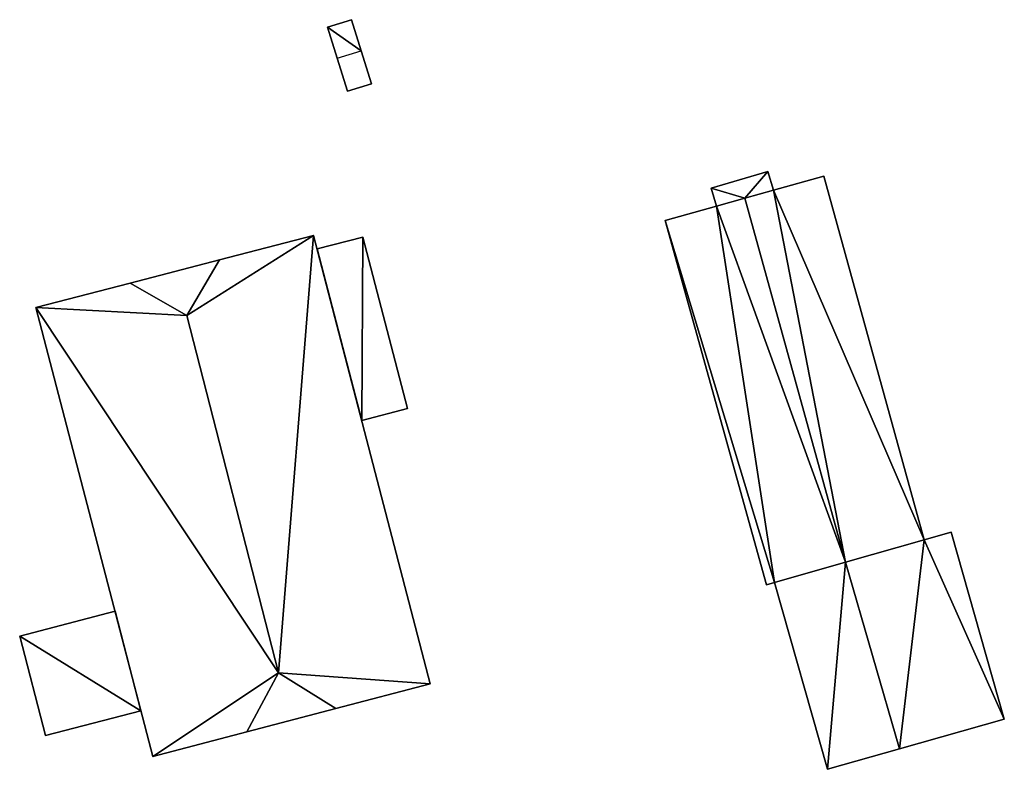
# Model space of a CAD drawing. Header units: inches. Extents: x 573046 to 573266, y 6670408 to 6670668.
# Tile 20 of 20: x 573201 to 573237, y 6670640 to 6670668. Entities that reach past the tile are written whole.
import ezdxf

# ---------------------------------------------------------------- set-up
doc = ezdxf.new("R2010")
doc.units = ezdxf.units.IN
doc.header["$MEASUREMENT"] = 0
doc.layers.add('Bygning', color=10, linetype='Continuous')

msp = doc.modelspace()

# ---------------------------------------------------------------- meshes
at = {"layer": 'Bygning', "color": 74, "true_color": 0x55aa00}
mesh = msp.add_polyface(dxfattribs=at)
corners = [(573212.89, 6670667.66, 223.81), (573212.89, 6670667.66, 222.008), (573212, 6670667.381, 222.009), (573212, 6670667.381, 223.84)]
mesh.append_faces([[corners[k] for k in face] for face in [(3, 0, 2), (0, 1, 2)]])
mesh = msp.add_polyface(dxfattribs=at)
corners = [(573213.25, 6670666.5, 224.32), (573212, 6670667.381, 223.84), (573212.36, 6670666.23, 224.33), (573212.89, 6670667.66, 223.81)]
mesh.append_faces([[corners[k] for k in face] for face in [(0, 3, 1), (0, 1, 2)]])
mesh = msp.add_polyface(dxfattribs=at)
corners = [(573212.89, 6670667.66, 223.81), (573213.25, 6670666.5, 222.004), (573212.89, 6670667.66, 222.008), (573213.25, 6670666.5, 224.32)]
mesh.append_faces([[corners[k] for k in face] for face in [(0, 3, 1), (0, 1, 2)]])
mesh = msp.add_polyface(dxfattribs=at)
corners = [(573212, 6670667.381, 223.84), (573212, 6670667.381, 222.009), (573212.36, 6670666.23, 222.005), (573212.36, 6670666.23, 224.33)]
mesh.append_faces([[corners[k] for k in face] for face in [(3, 0, 2), (0, 1, 2)]])
mesh = msp.add_polyface(dxfattribs=at)
corners = [(573213.63, 6670665.279, 223.94), (573213.63, 6670665.279, 222), (573213.25, 6670666.5, 222.004), (573213.25, 6670666.5, 224.32)]
mesh.append_faces([[corners[k] for k in face] for face in [(3, 0, 2), (0, 1, 2)]])
mesh = msp.add_polyface(dxfattribs=at)
corners = [(573212.74, 6670665.01, 223.96), (573212.36, 6670666.23, 222.005), (573212.74, 6670665.01, 222), (573212.36, 6670666.23, 224.33)]
mesh.append_faces([[corners[k] for k in face] for face in [(0, 3, 1), (0, 1, 2)]])
mesh = msp.add_polyface(dxfattribs=at)
corners = [(573213.63, 6670665.279, 223.94), (573212.74, 6670665.01, 222), (573213.63, 6670665.279, 222), (573212.74, 6670665.01, 223.96)]
mesh.append_faces([[corners[k] for k in face] for face in [(0, 3, 1), (0, 1, 2)]])
mesh = msp.add_polyface(dxfattribs=at)
corners = [(573228.35, 6670662.029, 222.9), (573228.35, 6670662.029, 221.075), (573226.24, 6670661.4, 221.223), (573226.24, 6670661.4, 222.9)]
mesh.append_faces([[corners[k] for k in face] for face in [(3, 0, 2), (0, 1, 2)]])
mesh = msp.add_polyface(dxfattribs=at)
corners = [(573228.35, 6670662.029, 222.9), (573226.24, 6670661.4, 222.9), (573227.49, 6670661.03, 222.79), (573228.56, 6670661.33, 222.79), (573226.44, 6670660.74, 222.79)]
mesh.append_faces([[corners[k] for k in face] for face in [(1, 4, 2), (0, 2, 3), (0, 1, 2)]])
mesh = msp.add_polyface(dxfattribs=at)
corners = [(573228.56, 6670661.33, 222.79), (573228.56, 6670661.33, 221.044), (573228.35, 6670662.029, 221.075), (573228.35, 6670662.029, 222.9)]
mesh.append_faces([[corners[k] for k in face] for face in [(3, 0, 2), (0, 1, 2)]])
mesh = msp.add_polyface(dxfattribs=at)
corners = [(573227.49, 6670661.03, 226.83), (573231.237, 6670647.52, 226.83), (573228.56, 6670661.33, 225.99), (573234.16, 6670648.35, 224.55), (573230.43, 6670661.85, 224.5)]
mesh.append_faces([[corners[k] for k in face] for face in [(2, 1, 3), (2, 3, 4), (0, 1, 2)]])
mesh = msp.add_polyface(dxfattribs=at)
corners = [(573230.43, 6670661.85, 224.5), (573230.43, 6670661.85, 221.01), (573228.56, 6670661.33, 221.044), (573228.56, 6670661.33, 225.99)]
mesh.append_faces([[corners[k] for k in face] for face in [(3, 0, 2), (0, 1, 2)]])
mesh = msp.add_polyface(dxfattribs=at)
corners = [(573234.16, 6670648.35, 224.55), (573234.16, 6670648.35, 220.281), (573230.43, 6670661.85, 221.01), (573230.43, 6670661.85, 224.5)]
mesh.append_faces([[corners[k] for k in face] for face in [(3, 0, 2), (0, 1, 2)]])
mesh = msp.add_polyface(dxfattribs=at)
corners = [(573226.44, 6670660.74, 222.79), (573226.24, 6670661.4, 221.223), (573226.44, 6670660.74, 221.194), (573226.24, 6670661.4, 222.9)]
mesh.append_faces([[corners[k] for k in face] for face in [(0, 3, 1), (0, 1, 2)]])
mesh = msp.add_polyface(dxfattribs=at)
corners = [(573228.56, 6670661.33, 225.99), (573228.56, 6670661.33, 222.79), (573227.49, 6670661.03, 222.79), (573227.49, 6670661.03, 226.83)]
mesh.append_faces([[corners[k] for k in face] for face in [(3, 0, 2), (0, 1, 2)]])
mesh = msp.add_polyface(dxfattribs=at)
corners = [(573228.3, 6670646.68, 224.52), (573228.6, 6670646.77, 224.76), (573224.54, 6670660.211, 224.46), (573231.237, 6670647.52, 226.83), (573226.44, 6670660.74, 225.99), (573227.49, 6670661.03, 226.83)]
mesh.append_faces([[corners[k] for k in face] for face in [(2, 1, 4), (3, 5, 4), (1, 3, 4), (0, 1, 2)]])
mesh = msp.add_polyface(dxfattribs=at)
corners = [(573226.44, 6670660.74, 225.99), (573227.49, 6670661.03, 222.79), (573226.44, 6670660.74, 222.79), (573227.49, 6670661.03, 226.83)]
mesh.append_faces([[corners[k] for k in face] for face in [(0, 3, 1), (0, 1, 2)]])
mesh = msp.add_polyface(dxfattribs=at)
corners = [(573224.54, 6670660.211, 224.46), (573226.44, 6670660.74, 221.194), (573224.54, 6670660.211, 221.328), (573226.44, 6670660.74, 225.99)]
mesh.append_faces([[corners[k] for k in face] for face in [(0, 3, 1), (0, 1, 2)]])
mesh = msp.add_polyface(dxfattribs=at)
corners = [(573228.3, 6670646.68, 224.52), (573224.54, 6670660.211, 221.328), (573228.3, 6670646.68, 220.601), (573224.54, 6670660.211, 224.46)]
mesh.append_faces([[corners[k] for k in face] for face in [(0, 3, 1), (0, 1, 2)]])
mesh = msp.add_polyface(dxfattribs=at)
corners = [(573207.99, 6670658.74, 228.61), (573206.77, 6670656.68, 229.9), (573211.48, 6670659.65, 225.17), (573210.18, 6670643.41, 229.87), (573215.81, 6670643, 225.21), (573212.31, 6670642.09, 228.61)]
mesh.append_faces([[corners[k] for k in face] for face in [(3, 5, 4), (2, 3, 4), (1, 3, 2), (0, 1, 2)]])
mesh = msp.add_polyface(dxfattribs=at)
corners = [(573211.48, 6670659.65, 225.17), (573211.48, 6670659.65, 222.087), (573207.99, 6670658.74, 222.09), (573207.99, 6670658.74, 228.61)]
mesh.append_faces([[corners[k] for k in face] for face in [(3, 0, 2), (0, 1, 2)]])
mesh = msp.add_polyface(dxfattribs=at)
corners = [(573215.81, 6670643, 225.21), (573215.81, 6670643, 220.793), (573211.48, 6670659.65, 222.087), (573211.48, 6670659.65, 225.17)]
mesh.append_faces([[corners[k] for k in face] for face in [(3, 0, 2), (0, 1, 2)]])
mesh = msp.add_polyface(dxfattribs=at)
corners = [(573211.61, 6670659.15, 222.59), (573213.31, 6670659.59, 223.34), (573211.61, 6670659.15, 223.34), (573213.31, 6670659.59, 222.59)]
mesh.append_faces([[corners[k] for k in face] for face in [(0, 3, 1), (0, 1, 2)]])
mesh = msp.add_polyface(dxfattribs=at)
corners = [(573211.61, 6670659.15, 222.59), (573213.31, 6670659.59, 223.34), (573211.61, 6670659.15, 223.34), (573213.31, 6670659.59, 222.59)]
mesh.append_faces([[corners[k] for k in face] for face in [(0, 3, 1), (0, 1, 2)]])
mesh = msp.add_polyface(dxfattribs=at)
corners = [(573211.61, 6670659.15, 222.59), (573213.31, 6670659.59, 222.098), (573211.61, 6670659.15, 222.098), (573213.31, 6670659.59, 222.59)]
mesh.append_faces([[corners[k] for k in face] for face in [(0, 3, 1), (0, 1, 2)]])
mesh = msp.add_polyface(dxfattribs=at)
corners = [(573213.27, 6670652.779, 222.59), (573213.31, 6670659.59, 222.59), (573211.61, 6670659.15, 222.59), (573214.97, 6670653.221, 222.59)]
mesh.append_faces([[corners[k] for k in face] for face in [(0, 3, 1), (0, 1, 2)]])
mesh = msp.add_polyface(dxfattribs=at)
corners = [(573213.31, 6670659.59, 222.59), (573214.97, 6670653.221, 223.34), (573213.31, 6670659.59, 223.34), (573214.97, 6670653.221, 222.59)]
mesh.append_faces([[corners[k] for k in face] for face in [(0, 3, 1), (0, 1, 2)]])
mesh = msp.add_polyface(dxfattribs=at)
corners = [(573213.31, 6670659.59, 222.59), (573214.97, 6670653.221, 223.34), (573213.31, 6670659.59, 223.34), (573214.97, 6670653.221, 222.59)]
mesh.append_faces([[corners[k] for k in face] for face in [(0, 3, 1), (0, 1, 2)]])
mesh = msp.add_polyface(dxfattribs=at)
corners = [(573213.31, 6670659.59, 222.59), (573214.97, 6670653.221, 222.102), (573213.31, 6670659.59, 222.098), (573214.97, 6670653.221, 222.59)]
mesh.append_faces([[corners[k] for k in face] for face in [(0, 3, 1), (0, 1, 2)]])
mesh = msp.add_polyface(dxfattribs=at)
corners = [(573213.27, 6670652.779, 222.59), (573211.61, 6670659.15, 223.34), (573213.27, 6670652.779, 223.34), (573211.61, 6670659.15, 222.59)]
mesh.append_faces([[corners[k] for k in face] for face in [(0, 3, 1), (0, 1, 2)]])
mesh = msp.add_polyface(dxfattribs=at)
corners = [(573213.27, 6670652.779, 222.59), (573211.61, 6670659.15, 223.34), (573213.27, 6670652.779, 223.34), (573211.61, 6670659.15, 222.59)]
mesh.append_faces([[corners[k] for k in face] for face in [(0, 3, 1), (0, 1, 2)]])
mesh = msp.add_polyface(dxfattribs=at)
corners = [(573211.61, 6670659.15, 222.59), (573211.61, 6670659.15, 222.098), (573213.27, 6670652.779, 222.221), (573213.27, 6670652.779, 222.59)]
mesh.append_faces([[corners[k] for k in face] for face in [(3, 0, 2), (0, 1, 2)]])
mesh = msp.add_polyface(dxfattribs=at)
corners = [(573204.67, 6670657.881, 228.33), (573207.99, 6670658.74, 222.09), (573204.67, 6670657.881, 222.089), (573207.99, 6670658.74, 228.61)]
mesh.append_faces([[corners[k] for k in face] for face in [(0, 3, 1), (0, 1, 2)]])
mesh = msp.add_polyface(dxfattribs=at)
corners = [(573207.99, 6670658.74, 228.61), (573204.67, 6670657.881, 228.33), (573206.77, 6670656.68, 229.9)]
mesh.append_faces([[corners[k] for k in face] for face in [(0, 1, 2)]])
mesh = msp.add_polyface(dxfattribs=at)
corners = [(573201.17, 6670656.971, 225.14), (573204.67, 6670657.881, 222.089), (573201.17, 6670656.971, 222.088), (573204.67, 6670657.881, 228.33)]
mesh.append_faces([[corners[k] for k in face] for face in [(0, 3, 1), (0, 1, 2)]])
mesh = msp.add_polyface(dxfattribs=at)
corners = [(573209, 6670641.221, 228.57), (573210.18, 6670643.41, 229.87), (573205.51, 6670640.311, 225.18), (573206.77, 6670656.68, 229.9), (573201.17, 6670656.971, 225.14), (573204.67, 6670657.881, 228.33)]
mesh.append_faces([[corners[k] for k in face] for face in [(3, 5, 4), (2, 1, 4), (1, 3, 4), (0, 1, 2)]])
mesh = msp.add_polyface(dxfattribs=at)
corners = [(573205.51, 6670640.311, 225.18), (573201.17, 6670656.971, 222.088), (573205.51, 6670640.311, 221.641), (573201.17, 6670656.971, 225.14)]
mesh.append_faces([[corners[k] for k in face] for face in [(0, 3, 1), (0, 1, 2)]])
mesh = msp.add_polyface(dxfattribs=at)
corners = [(573214.97, 6670653.221, 222.59), (573213.27, 6670652.779, 223.34), (573214.97, 6670653.221, 223.34), (573213.27, 6670652.779, 222.59)]
mesh.append_faces([[corners[k] for k in face] for face in [(0, 3, 1), (0, 1, 2)]])
mesh = msp.add_polyface(dxfattribs=at)
corners = [(573214.97, 6670653.221, 222.59), (573213.27, 6670652.779, 223.34), (573214.97, 6670653.221, 223.34), (573213.27, 6670652.779, 222.59)]
mesh.append_faces([[corners[k] for k in face] for face in [(0, 3, 1), (0, 1, 2)]])
mesh = msp.add_polyface(dxfattribs=at)
corners = [(573214.97, 6670653.221, 222.59), (573213.27, 6670652.779, 222.221), (573214.97, 6670653.221, 222.102), (573213.27, 6670652.779, 222.59)]
mesh.append_faces([[corners[k] for k in face] for face in [(0, 3, 1), (0, 1, 2)]])
mesh = msp.add_polyface(dxfattribs=at)
corners = [(573231.237, 6670647.52, 222.69), (573233.24, 6670640.59, 222.69), (573234.16, 6670648.35, 222.49), (573237.13, 6670641.689, 222.4), (573235.16, 6670648.631, 222.43)]
mesh.append_faces([[corners[k] for k in face] for face in [(2, 1, 3), (2, 3, 4), (0, 1, 2)]])
mesh = msp.add_polyface(dxfattribs=at)
corners = [(573235.16, 6670648.631, 222.43), (573235.16, 6670648.631, 220.226), (573234.16, 6670648.35, 220.281), (573234.16, 6670648.35, 222.49)]
mesh.append_faces([[corners[k] for k in face] for face in [(3, 0, 2), (0, 1, 2)]])
mesh = msp.add_polyface(dxfattribs=at)
corners = [(573237.13, 6670641.689, 222.4), (573237.13, 6670641.689, 220.063), (573235.16, 6670648.631, 220.226), (573235.16, 6670648.631, 222.43)]
mesh.append_faces([[corners[k] for k in face] for face in [(3, 0, 2), (0, 1, 2)]])
mesh = msp.add_polyface(dxfattribs=at)
corners = [(573234.16, 6670648.35, 224.55), (573231.237, 6670647.52, 222.69), (573234.16, 6670648.35, 222.49), (573231.237, 6670647.52, 226.83)]
mesh.append_faces([[corners[k] for k in face] for face in [(0, 3, 1), (0, 1, 2)]])
mesh = msp.add_polyface(dxfattribs=at)
corners = [(573228.6, 6670646.77, 224.76), (573228.6, 6670646.77, 222.42), (573231.237, 6670647.52, 222.69), (573231.237, 6670647.52, 226.83)]
mesh.append_faces([[corners[k] for k in face] for face in [(3, 0, 2), (0, 1, 2)]])
mesh = msp.add_polyface(dxfattribs=at)
corners = [(573231.237, 6670647.52, 222.69), (573230.57, 6670639.83, 222.4), (573233.24, 6670640.59, 222.69), (573228.6, 6670646.77, 222.42)]
mesh.append_faces([[corners[k] for k in face] for face in [(0, 3, 1), (0, 1, 2)]])
mesh = msp.add_polyface(dxfattribs=at)
corners = [(573228.3, 6670646.68, 224.52), (573228.3, 6670646.68, 220.601), (573228.6, 6670646.77, 220.588), (573228.6, 6670646.77, 224.76)]
mesh.append_faces([[corners[k] for k in face] for face in [(3, 0, 2), (0, 1, 2)]])
mesh = msp.add_polyface(dxfattribs=at)
corners = [(573230.57, 6670639.83, 222.4), (573228.6, 6670646.77, 220.588), (573230.57, 6670639.83, 220.146), (573228.6, 6670646.77, 222.42)]
mesh.append_faces([[corners[k] for k in face] for face in [(0, 3, 1), (0, 1, 2)]])
mesh = msp.add_polyface(dxfattribs=at)
corners = [(573200.57, 6670644.779, 222.53), (573204.11, 6670645.699, 223.28), (573200.57, 6670644.779, 223.28), (573204.11, 6670645.699, 222.53)]
mesh.append_faces([[corners[k] for k in face] for face in [(0, 3, 1), (0, 1, 2)]])
mesh = msp.add_polyface(dxfattribs=at)
corners = [(573200.57, 6670644.779, 222.53), (573204.11, 6670645.699, 223.28), (573200.57, 6670644.779, 223.28), (573204.11, 6670645.699, 222.53)]
mesh.append_faces([[corners[k] for k in face] for face in [(0, 3, 1), (0, 1, 2)]])
mesh = msp.add_polyface(dxfattribs=at)
corners = [(573204.11, 6670645.699, 222.53), (573204.11, 6670645.699, 222.277), (573200.57, 6670644.779, 222.33), (573200.57, 6670644.779, 222.53)]
mesh.append_faces([[corners[k] for k in face] for face in [(3, 0, 2), (0, 1, 2)]])
mesh = msp.add_polyface(dxfattribs=at)
corners = [(573200.57, 6670644.779, 222.53), (573201.53, 6670641.08, 222.53), (573205.07, 6670642, 222.53), (573204.11, 6670645.699, 222.53)]
mesh.append_faces([[corners[k] for k in face] for face in [(3, 0, 2), (0, 1, 2)]])
mesh = msp.add_polyface(dxfattribs=at)
corners = [(573204.11, 6670645.699, 222.53), (573205.07, 6670642, 223.28), (573204.11, 6670645.699, 223.28), (573205.07, 6670642, 222.53)]
mesh.append_faces([[corners[k] for k in face] for face in [(0, 3, 1), (0, 1, 2)]])
mesh = msp.add_polyface(dxfattribs=at)
corners = [(573204.11, 6670645.699, 222.53), (573205.07, 6670642, 223.28), (573204.11, 6670645.699, 223.28), (573205.07, 6670642, 222.53)]
mesh.append_faces([[corners[k] for k in face] for face in [(0, 3, 1), (0, 1, 2)]])
mesh = msp.add_polyface(dxfattribs=at)
corners = [(573205.07, 6670642, 222.53), (573205.07, 6670642, 222.003), (573204.11, 6670645.699, 222.277), (573204.11, 6670645.699, 222.53)]
mesh.append_faces([[corners[k] for k in face] for face in [(3, 0, 2), (0, 1, 2)]])
mesh = msp.add_polyface(dxfattribs=at)
corners = [(573201.53, 6670641.08, 222.53), (573200.57, 6670644.779, 223.28), (573201.53, 6670641.08, 223.28), (573200.57, 6670644.779, 222.53)]
mesh.append_faces([[corners[k] for k in face] for face in [(0, 3, 1), (0, 1, 2)]])
mesh = msp.add_polyface(dxfattribs=at)
corners = [(573201.53, 6670641.08, 222.53), (573200.57, 6670644.779, 223.28), (573201.53, 6670641.08, 223.28), (573200.57, 6670644.779, 222.53)]
mesh.append_faces([[corners[k] for k in face] for face in [(0, 3, 1), (0, 1, 2)]])
mesh = msp.add_polyface(dxfattribs=at)
corners = [(573201.53, 6670641.08, 222.53), (573200.57, 6670644.779, 222.33), (573201.53, 6670641.08, 222.177), (573200.57, 6670644.779, 222.53)]
mesh.append_faces([[corners[k] for k in face] for face in [(0, 3, 1), (0, 1, 2)]])
mesh = msp.add_polyface(dxfattribs=at)
corners = [(573209, 6670641.221, 228.57), (573212.31, 6670642.09, 228.61), (573210.18, 6670643.41, 229.87)]
mesh.append_faces([[corners[k] for k in face] for face in [(0, 1, 2)]])
mesh = msp.add_polyface(dxfattribs=at)
corners = [(573215.81, 6670643, 225.21), (573212.31, 6670642.09, 220.781), (573215.81, 6670643, 220.793), (573212.31, 6670642.09, 228.61)]
mesh.append_faces([[corners[k] for k in face] for face in [(0, 3, 1), (0, 1, 2)]])
mesh = msp.add_polyface(dxfattribs=at)
corners = [(573205.07, 6670642, 222.53), (573201.53, 6670641.08, 223.28), (573205.07, 6670642, 223.28), (573201.53, 6670641.08, 222.53)]
mesh.append_faces([[corners[k] for k in face] for face in [(0, 3, 1), (0, 1, 2)]])
mesh = msp.add_polyface(dxfattribs=at)
corners = [(573205.07, 6670642, 222.53), (573201.53, 6670641.08, 223.28), (573205.07, 6670642, 223.28), (573201.53, 6670641.08, 222.53)]
mesh.append_faces([[corners[k] for k in face] for face in [(0, 3, 1), (0, 1, 2)]])
mesh = msp.add_polyface(dxfattribs=at)
corners = [(573205.07, 6670642, 222.53), (573201.53, 6670641.08, 222.177), (573205.07, 6670642, 222.003), (573201.53, 6670641.08, 222.53)]
mesh.append_faces([[corners[k] for k in face] for face in [(0, 3, 1), (0, 1, 2)]])
mesh = msp.add_polyface(dxfattribs=at)
corners = [(573209, 6670641.221, 228.57), (573209, 6670641.221, 220.624), (573212.31, 6670642.09, 220.781), (573212.31, 6670642.09, 228.61)]
mesh.append_faces([[corners[k] for k in face] for face in [(3, 0, 2), (0, 1, 2)]])
mesh = msp.add_polyface(dxfattribs=at)
corners = [(573237.13, 6670641.689, 222.4), (573233.24, 6670640.59, 220.148), (573237.13, 6670641.689, 220.063), (573233.24, 6670640.59, 222.69)]
mesh.append_faces([[corners[k] for k in face] for face in [(0, 3, 1), (0, 1, 2)]])
mesh = msp.add_polyface(dxfattribs=at)
corners = [(573205.51, 6670640.311, 225.18), (573205.51, 6670640.311, 221.641), (573209, 6670641.221, 220.624), (573209, 6670641.221, 228.57)]
mesh.append_faces([[corners[k] for k in face] for face in [(3, 0, 2), (0, 1, 2)]])
mesh = msp.add_polyface(dxfattribs=at)
corners = [(573230.57, 6670639.83, 222.4), (573230.57, 6670639.83, 220.146), (573233.24, 6670640.59, 220.148), (573233.24, 6670640.59, 222.69)]
mesh.append_faces([[corners[k] for k in face] for face in [(3, 0, 2), (0, 1, 2)]])

doc.saveas('drawing.dxf')
